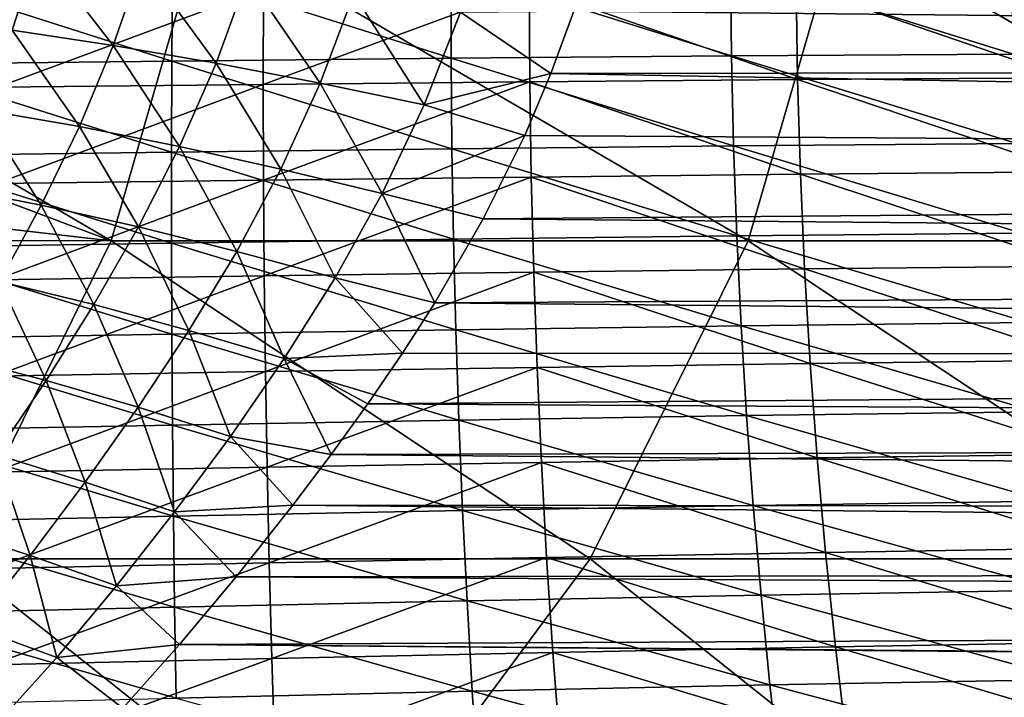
# Model space of a CAD drawing. Header units: metres. Extents: x -31 to 127, y -24 to 31.
# Tile 104 of 150: x 30.42 to 41.66, y -12.47 to -4.73. Entities that reach past the tile are written whole.
import ezdxf

# ---------------------------------------------------------------- set-up
doc = ezdxf.new("R2010")
doc.units = ezdxf.units.M
doc.layers.add('solid_12_381_041_XXX', color=7, linetype='CONTINUOUS')

msp = doc.modelspace()

# ---------------------------------------------------------------- linework, layer by layer
at = {"layer": 'solid_12_381_041_XXX'}
for points in [[(31.465363, -7.255668, 116.312904), (25.258652, -3.618094, 116.375839), (24.996611, -4.8187, 116.341408)], [(31.465363, -7.255668, 116.312904), (32.509605, -3.619741, 116.445168), (25.258652, -3.618094, 116.375839)], [(31.465363, -7.255668, 116.312904), (38.738235, -7.25578, 116.367676), (32.509605, -3.619741, 116.445168)], [(38.738235, -7.25578, 116.367676), (39.792404, -3.619796, 116.498161), (32.509605, -3.619741, 116.445168)], [(38.738235, -7.25578, 116.367676), (46.021446, -7.255847, 116.415268), (39.792404, -3.619796, 116.498161)], [(46.021446, -7.255847, 116.415268), (47.087894, -3.619829, 116.534729), (39.792404, -3.619796, 116.498161)], [(30.636314, -3.922862, 95.943436), (30.333605, -4.851752, 96.127647), (29.489532, -3.805878, 95.468925)], [(31.488115, -5.024461, 96.495811), (30.333605, -4.851752, 96.127647), (30.636314, -3.922862, 95.943436)], [(31.816576, -4.068958, 96.306755), (31.488115, -5.024461, 96.495811), (30.636314, -3.922862, 95.943436)], [(98.070137, -3.994108, 96.712074), (98.54203, -5.263302, 96.955902), (36.745968, -4.63534, 96.82563)], [(32.663185, -5.22804, 96.763123), (31.488115, -5.024461, 96.495811), (31.816576, -4.068958, 96.306755)], [(33.018879, -4.240933, 96.564163), (32.663185, -5.22804, 96.763123), (31.816576, -4.068958, 96.306755)], [(32.164288, -4.16325, 146.34523), (35.345619, -5.171936, 146.302979), (35.344711, -4.138005, 146.3302)], [(35.344711, -4.138005, 146.3302), (38.545902, -5.145077, 146.278992), (38.535797, -4.116874, 146.305496)], [(35.344711, -4.138005, 146.3302), (35.345619, -5.171936, 146.302979), (38.545902, -5.145077, 146.278992)], [(38.535797, -4.116874, 146.305496), (41.765156, -5.124235, 146.245361), (41.743023, -4.100863, 146.270935)], [(38.535797, -4.116874, 146.305496), (38.545902, -5.145077, 146.278992), (41.765156, -5.124235, 146.245361)], [(28.989033, -4.191015, 146.350754), (28.976158, -5.238237, 146.322891), (32.157856, -5.203629, 146.317551)], [(28.989033, -4.191015, 146.350754), (32.157856, -5.203629, 146.317551), (32.164288, -4.16325, 146.34523)], [(32.164288, -4.16325, 146.34523), (32.157856, -5.203629, 146.317551), (35.345619, -5.171936, 146.302979)], [(33.849182, -5.457168, 96.941452), (32.663185, -5.22804, 96.763123), (33.018879, -4.240933, 96.564163)], [(34.233128, -4.434372, 96.727943), (33.849182, -5.457168, 96.941452), (33.018879, -4.240933, 96.564163)], [(33.203926, -4.376595, 140.836334), (30.165775, -5.50298, 140.858795), (30.176844, -4.402802, 140.827942)], [(33.203926, -4.376595, 140.836334), (33.200787, -5.470244, 140.866913), (30.165775, -5.50298, 140.858795)], [(36.237598, -4.353616, 140.853363), (33.200787, -5.470244, 140.866913), (33.203926, -4.376595, 140.836334)], [(36.237598, -4.353616, 140.853363), (36.243519, -5.441286, 140.883408), (33.200787, -5.470244, 140.866913)], [(39.282791, -4.332979, 140.879135), (39.299702, -5.414923, 140.908371), (36.237598, -4.353616, 140.853363)], [(39.299702, -5.414923, 140.908371), (36.243519, -5.441286, 140.883408), (36.237598, -4.353616, 140.853363)], [(42.34441, -4.317077, 140.913818), (42.375092, -5.394075, 140.942032), (39.282791, -4.332979, 140.879135)], [(42.375092, -5.394075, 140.942032), (39.299702, -5.414923, 140.908371), (39.282791, -4.332979, 140.879135)], [(35.039219, -5.704911, 97.051414), (33.849182, -5.457168, 96.941452), (34.233128, -4.434372, 96.727943)], [(35.452038, -4.643517, 96.819473), (35.039219, -5.704911, 97.051414), (34.233128, -4.434372, 96.727943)], [(36.485542, -5.347444, 96.97506), (35.039219, -5.704911, 97.051414), (35.452038, -4.643517, 96.819473)], [(36.745968, -4.63534, 96.82563), (36.485542, -5.347444, 96.97506), (35.452038, -4.643517, 96.819473)], [(98.54203, -5.263302, 96.955902), (36.485542, -5.347444, 96.97506), (36.745968, -4.63534, 96.82563)], [(24.514593, -6.458357, 116.280334), (31.465363, -7.255668, 116.312904), (24.996611, -4.8187, 116.341408)], [(31.101665, -5.950257, 96.721764), (29.976192, -5.756101, 96.348763), (30.333605, -4.851752, 96.127647)], [(31.488115, -5.024461, 96.495811), (31.101665, -5.950257, 96.721764), (30.333605, -4.851752, 96.127647)], [(32.246117, -6.179338, 96.99958), (31.101665, -5.950257, 96.721764), (31.488115, -5.024461, 96.495811)], [(32.663185, -5.22804, 96.763123), (32.246117, -6.179338, 96.99958), (31.488115, -5.024461, 96.495811)], [(35.345619, -5.171936, 146.302979), (38.56918, -6.172874, 146.246475), (38.545902, -5.145077, 146.278992)], [(38.545902, -5.145077, 146.278992), (41.804752, -6.146869, 146.213943), (41.765156, -5.124235, 146.245361)], [(38.545902, -5.145077, 146.278992), (38.56918, -6.172874, 146.246475), (41.804752, -6.146869, 146.213943)], [(28.976158, -5.238237, 146.322891), (28.961277, -6.285246, 146.288849), (32.154694, -6.243834, 146.283707)], [(28.976158, -5.238237, 146.322891), (32.154694, -6.243834, 146.283707), (32.157856, -5.203629, 146.317551)], [(32.157856, -5.203629, 146.317551), (32.154694, -6.243834, 146.283707), (35.354912, -6.205639, 146.269669)], [(32.157856, -5.203629, 146.317551), (35.354912, -6.205639, 146.269669), (35.345619, -5.171936, 146.302979)], [(33.400414, -6.437257, 97.193596), (32.246117, -6.179338, 96.99958), (32.663185, -5.22804, 96.763123)], [(33.849182, -5.457168, 96.941452), (33.400414, -6.437257, 97.193596), (32.663185, -5.22804, 96.763123)], [(35.345619, -5.171936, 146.302979), (35.354912, -6.205639, 146.269669), (38.56918, -6.172874, 146.246475)], [(98.54203, -5.263302, 96.955902), (99.145149, -6.474632, 97.264847), (36.485542, -5.347444, 96.97506)], [(36.485542, -5.347444, 96.97506), (36.185432, -6.052797, 97.147064), (35.039219, -5.704911, 97.051414)], [(99.145149, -6.474632, 97.264847), (36.185432, -6.052797, 97.147064), (36.485542, -5.347444, 96.97506)], [(42.375092, -5.394075, 140.942032), (42.425964, -6.470166, 140.976685), (39.299702, -5.414923, 140.908371)], [(33.200787, -5.470244, 140.866913), (30.154688, -6.602949, 140.89653), (30.165775, -5.50298, 140.858795)], [(33.200787, -5.470244, 140.866913), (33.203171, -6.563694, 140.904327), (30.154688, -6.602949, 140.89653)], [(36.243519, -5.441286, 140.883408), (33.203171, -6.563694, 140.904327), (33.200787, -5.470244, 140.866913)], [(36.243519, -5.441286, 140.883408), (36.260284, -6.528662, 140.920197), (33.203171, -6.563694, 140.904327)], [(34.558117, -6.716085, 97.323524), (33.400414, -6.437257, 97.193596), (33.849182, -5.457168, 96.941452)], [(35.039219, -5.704911, 97.051414), (34.558117, -6.716085, 97.323524), (33.849182, -5.457168, 96.941452)], [(39.299702, -5.414923, 140.908371), (39.332405, -6.496347, 140.944229), (36.243519, -5.441286, 140.883408)], [(39.332405, -6.496347, 140.944229), (36.260284, -6.528662, 140.920197), (36.243519, -5.441286, 140.883408)], [(42.425964, -6.470166, 140.976685), (39.332405, -6.496347, 140.944229), (39.299702, -5.414923, 140.908371)], [(36.185432, -6.052797, 97.147064), (34.558117, -6.716085, 97.323524), (35.039219, -5.704911, 97.051414)], [(30.665627, -6.848676, 96.983032), (29.571215, -6.637941, 96.605545), (29.976192, -5.756101, 96.348763)], [(31.101665, -5.950257, 96.721764), (30.665627, -6.848676, 96.983032), (29.976192, -5.756101, 96.348763)], [(31.777428, -7.097407, 97.271324), (30.665627, -6.848676, 96.983032), (31.101665, -5.950257, 96.721764)], [(32.246117, -6.179338, 96.99958), (31.777428, -7.097407, 97.271324), (31.101665, -5.950257, 96.721764)], [(36.185432, -6.052797, 97.147064), (35.712448, -7.005759, 97.420639), (34.558117, -6.716085, 97.323524)], [(99.145149, -6.474632, 97.264847), (35.712448, -7.005759, 97.420639), (36.185432, -6.052797, 97.147064)], [(32.898026, -7.37743, 97.481262), (31.777428, -7.097407, 97.271324), (32.246117, -6.179338, 96.99958)], [(33.400414, -6.437257, 97.193596), (32.898026, -7.37743, 97.481262), (32.246117, -6.179338, 96.99958)], [(35.354912, -6.205639, 146.269669), (38.605633, -7.200265, 146.207977), (38.56918, -6.172874, 146.246475)], [(38.56918, -6.172874, 146.246475), (41.861816, -7.168766, 146.176682), (41.804752, -6.146869, 146.213943)], [(38.56918, -6.172874, 146.246475), (38.605633, -7.200265, 146.207977), (41.861816, -7.168766, 146.176682)], [(28.961277, -6.285246, 146.288849), (28.944391, -7.332043, 146.248627), (32.154804, -7.283866, 146.243698)], [(28.961277, -6.285246, 146.288849), (32.154804, -7.283866, 146.243698), (32.154694, -6.243834, 146.283707)], [(32.154694, -6.243834, 146.283707), (35.372589, -7.239113, 146.23024), (35.354912, -6.205639, 146.269669)], [(32.154694, -6.243834, 146.283707), (32.154804, -7.283866, 146.243698), (35.372589, -7.239113, 146.23024)], [(35.354912, -6.205639, 146.269669), (35.372589, -7.239113, 146.23024), (38.605633, -7.200265, 146.207977)], [(24.514593, -6.458357, 116.280334), (24.227772, -7.254104, 116.245346), (31.465363, -7.255668, 116.312904)], [(34.021427, -7.680029, 97.631531), (32.898026, -7.37743, 97.481262), (33.400414, -6.437257, 97.193596)], [(34.558117, -6.716085, 97.323524), (34.021427, -7.680029, 97.631531), (33.400414, -6.437257, 97.193596)], [(99.145149, -6.474632, 97.264847), (99.860962, -7.585667, 97.608543), (35.712448, -7.005759, 97.420639)], [(39.332405, -6.496347, 140.944229), (39.380898, -7.57725, 140.98671), (36.260284, -6.528662, 140.920197)], [(42.425964, -6.470166, 140.976685), (42.497028, -7.545348, 141.017792), (39.332405, -6.496347, 140.944229)], [(42.497028, -7.545348, 141.017792), (39.380898, -7.57725, 140.98671), (39.332405, -6.496347, 140.944229)], [(33.203171, -6.563694, 140.904327), (30.143578, -7.702708, 140.941116), (30.154688, -6.602949, 140.89653)], [(33.203171, -6.563694, 140.904327), (33.211071, -7.656946, 140.948578), (30.143578, -7.702708, 140.941116)], [(36.260284, -6.528662, 140.920197), (33.211071, -7.656946, 140.948578), (33.203171, -6.563694, 140.904327)], [(36.260284, -6.528662, 140.920197), (36.287899, -7.615745, 140.963745), (33.211071, -7.656946, 140.948578)], [(39.380898, -7.57725, 140.98671), (36.287899, -7.615745, 140.963745), (36.260284, -6.528662, 140.920197)], [(30.665627, -6.848676, 96.983032), (30.187927, -7.723008, 97.278465), (29.571215, -6.637941, 96.605545)], [(35.159813, -7.964255, 97.739021), (34.021427, -7.680029, 97.631531), (34.558117, -6.716085, 97.323524)], [(35.712448, -7.005759, 97.420639), (35.159813, -7.964255, 97.739021), (34.558117, -6.716085, 97.323524)], [(31.266191, -7.986288, 97.576691), (30.187927, -7.723008, 97.278465), (30.665627, -6.848676, 96.983032)], [(31.777428, -7.097407, 97.271324), (31.266191, -7.986288, 97.576691), (30.665627, -6.848676, 96.983032)], [(99.860962, -7.585667, 97.608543), (35.159813, -7.964255, 97.739021), (35.712448, -7.005759, 97.420639)], [(32.352276, -8.282531, 97.802017), (31.266191, -7.986288, 97.576691), (31.777428, -7.097407, 97.271324)], [(32.898026, -7.37743, 97.481262), (32.352276, -8.282531, 97.802017), (31.777428, -7.097407, 97.271324)], [(38.605633, -7.200265, 146.207977), (41.936344, -8.189924, 146.13356), (41.861816, -7.168766, 146.176682)], [(29.675499, -10.888437, 116.108284), (31.465363, -7.255668, 116.312904), (24.227772, -7.254104, 116.245346)], [(28.944391, -7.332043, 146.248627), (32.158188, -8.323724, 146.19751), (32.154804, -7.283866, 146.243698)], [(29.675499, -10.888437, 116.108284), (36.934559, -10.888619, 116.159378), (31.465363, -7.255668, 116.312904)], [(36.934559, -10.888619, 116.159378), (38.738235, -7.25578, 116.367676), (31.465363, -7.255668, 116.312904)], [(32.154804, -7.283866, 146.243698), (35.398655, -8.272359, 146.184708), (35.372589, -7.239113, 146.23024)], [(32.154804, -7.283866, 146.243698), (32.158188, -8.323724, 146.19751), (35.398655, -8.272359, 146.184708)], [(35.372589, -7.239113, 146.23024), (38.655258, -8.227249, 146.163467), (38.605633, -7.200265, 146.207977)], [(35.372589, -7.239113, 146.23024), (35.398655, -8.272359, 146.184708), (38.655258, -8.227249, 146.163467)], [(36.934559, -10.888619, 116.159378), (44.199936, -10.888734, 116.207657), (38.738235, -7.25578, 116.367676)], [(38.605633, -7.200265, 146.207977), (38.655258, -8.227249, 146.163467), (41.936344, -8.189924, 146.13356)], [(44.199936, -10.888734, 116.207657), (46.021446, -7.255847, 116.415268), (38.738235, -7.25578, 116.367676)], [(28.944391, -7.332043, 146.248627), (28.925501, -8.378626, 146.202209), (32.158188, -8.323724, 146.19751)], [(33.440624, -8.602446, 97.972038), (32.352276, -8.282531, 97.802017), (32.898026, -7.37743, 97.481262)], [(34.021427, -7.680029, 97.631531), (33.440624, -8.602446, 97.972038), (32.898026, -7.37743, 97.481262)], [(36.287899, -7.615745, 140.963745), (33.224487, -8.749997, 140.999634), (33.211071, -7.656946, 140.948578)], [(36.287899, -7.615745, 140.963745), (36.326359, -8.702534, 141.014038), (33.224487, -8.749997, 140.999634)], [(99.860962, -7.585667, 97.608543), (100.676331, -8.588419, 97.979767), (35.159813, -7.964255, 97.739021)], [(39.380898, -7.57725, 140.98671), (39.445175, -8.657634, 141.035828), (36.287899, -7.615745, 140.963745)], [(39.445175, -8.657634, 141.035828), (36.326359, -8.702534, 141.014038), (36.287899, -7.615745, 140.963745)], [(42.497028, -7.545348, 141.017792), (42.58828, -8.619621, 141.065353), (39.380898, -7.57725, 140.98671)], [(42.58828, -8.619621, 141.065353), (39.445175, -8.657634, 141.035828), (39.380898, -7.57725, 140.98671)], [(30.720667, -8.85119, 97.914543), (29.675852, -8.577438, 97.607201), (30.187927, -7.723008, 97.278465)], [(33.211071, -7.656946, 140.948578), (30.132444, -8.802258, 140.992554), (30.143578, -7.702708, 140.941116)], [(33.211071, -7.656946, 140.948578), (33.224487, -8.749997, 140.999634), (30.132444, -8.802258, 140.992554)], [(31.266191, -7.986288, 97.576691), (30.720667, -8.85119, 97.914543), (30.187927, -7.723008, 97.278465)], [(34.789433, -8.542253, 97.959473), (33.440624, -8.602446, 97.972038), (34.021427, -7.680029, 97.631531)], [(35.159813, -7.964255, 97.739021), (34.789433, -8.542253, 97.959473), (34.021427, -7.680029, 97.631531)], [(100.676331, -8.588419, 97.979767), (34.789433, -8.542253, 97.959473), (35.159813, -7.964255, 97.739021)], [(31.772425, -9.158882, 98.154236), (30.720667, -8.85119, 97.914543), (31.266191, -7.986288, 97.576691)], [(32.352276, -8.282531, 97.802017), (31.772425, -9.158882, 98.154236), (31.266191, -7.986288, 97.576691)], [(38.655258, -8.227249, 146.163467), (42.028339, -9.210346, 146.084595), (41.936344, -8.189924, 146.13356)], [(32.826, -9.490861, 98.342735), (31.772425, -9.158882, 98.154236), (32.352276, -8.282531, 97.802017)], [(32.158188, -8.323724, 146.19751), (35.433105, -9.305377, 146.133072), (35.398655, -8.272359, 146.184708)], [(33.440624, -8.602446, 97.972038), (32.826, -9.490861, 98.342735), (32.352276, -8.282531, 97.802017)], [(35.398655, -8.272359, 146.184708), (38.718056, -9.253827, 146.112976), (38.655258, -8.227249, 146.163467)], [(35.398655, -8.272359, 146.184708), (35.433105, -9.305377, 146.133072), (38.718056, -9.253827, 146.112976)], [(38.655258, -8.227249, 146.163467), (38.718056, -9.253827, 146.112976), (42.028339, -9.210346, 146.084595)], [(28.925501, -8.378626, 146.202209), (28.904604, -9.424997, 146.149597), (32.164841, -9.363409, 146.145172)], [(28.925501, -8.378626, 146.202209), (32.164841, -9.363409, 146.145172), (32.158188, -8.323724, 146.19751)], [(32.158188, -8.323724, 146.19751), (32.164841, -9.363409, 146.145172), (35.433105, -9.305377, 146.133072)], [(34.789433, -8.542253, 97.959473), (34.394779, -9.119785, 98.193481), (33.440624, -8.602446, 97.972038)], [(100.676331, -8.588419, 97.979767), (34.394779, -9.119785, 98.193481), (34.789433, -8.542253, 97.959473)], [(30.720667, -8.85119, 97.914543), (30.148046, -9.698284, 98.284248), (29.675852, -8.577438, 97.607201)], [(33.97752, -9.69738, 98.444489), (32.826, -9.490861, 98.342735), (33.440624, -8.602446, 97.972038)], [(34.394779, -9.119785, 98.193481), (33.97752, -9.69738, 98.444489), (33.440624, -8.602446, 97.972038)], [(100.676331, -8.588419, 97.979767), (101.637825, -9.521752, 98.363396), (34.394779, -9.119785, 98.193481)], [(42.58828, -8.619621, 141.065353), (42.699722, -9.692987, 141.11937), (39.445175, -8.657634, 141.035828)], [(33.224487, -8.749997, 140.999634), (30.12129, -9.901601, 141.050873), (30.132444, -8.802258, 140.992554)], [(33.224487, -8.749997, 140.999634), (33.243427, -9.842849, 141.057526), (30.12129, -9.901601, 141.050873)], [(36.326359, -8.702534, 141.014038), (33.243427, -9.842849, 141.057526), (33.224487, -8.749997, 140.999634)], [(36.326359, -8.702534, 141.014038), (36.375668, -9.789029, 141.071091), (33.243427, -9.842849, 141.057526)], [(39.445175, -8.657634, 141.035828), (39.525246, -9.737496, 141.091553), (36.326359, -8.702534, 141.014038)], [(39.525246, -9.737496, 141.091553), (36.375668, -9.789029, 141.071091), (36.326359, -8.702534, 141.014038)], [(42.699722, -9.692987, 141.11937), (39.525246, -9.737496, 141.091553), (39.445175, -8.657634, 141.035828)], [(31.166477, -10.014017, 98.537056), (30.148046, -9.698284, 98.284248), (30.720667, -8.85119, 97.914543)], [(31.772425, -9.158882, 98.154236), (31.166477, -10.014017, 98.537056), (30.720667, -8.85119, 97.914543)], [(32.186371, -10.354274, 98.742424), (31.166477, -10.014017, 98.537056), (31.772425, -9.158882, 98.154236)], [(32.826, -9.490861, 98.342735), (32.186371, -10.354274, 98.742424), (31.772425, -9.158882, 98.154236)], [(101.637825, -9.521752, 98.363396), (33.97752, -9.69738, 98.444489), (34.394779, -9.119785, 98.193481)], [(38.718056, -9.253827, 146.112976), (42.137798, -10.230029, 146.029785), (42.028339, -9.210346, 146.084595)], [(32.164841, -9.363409, 146.145172), (35.475945, -10.338167, 146.075333), (35.433105, -9.305377, 146.133072)], [(35.433105, -9.305377, 146.133072), (38.794025, -10.279999, 146.056473), (38.718056, -9.253827, 146.112976)], [(35.433105, -9.305377, 146.133072), (35.475945, -10.338167, 146.075333), (38.794025, -10.279999, 146.056473)], [(38.718056, -9.253827, 146.112976), (38.794025, -10.279999, 146.056473), (42.137798, -10.230029, 146.029785)], [(28.904604, -9.424997, 146.149597), (28.881701, -10.471155, 146.09079), (32.174763, -10.402921, 146.086655)], [(28.904604, -9.424997, 146.149597), (32.174763, -10.402921, 146.086655), (32.164841, -9.363409, 146.145172)], [(32.164841, -9.363409, 146.145172), (32.174763, -10.402921, 146.086655), (35.475945, -10.338167, 146.075333)], [(33.539074, -10.277116, 98.711868), (32.186371, -10.354274, 98.742424), (32.826, -9.490861, 98.342735)], [(33.97752, -9.69738, 98.444489), (33.539074, -10.277116, 98.711868), (32.826, -9.490861, 98.342735)], [(101.637825, -9.521752, 98.363396), (102.721344, -10.344512, 98.745651), (33.97752, -9.69738, 98.444489)], [(30.539059, -10.852201, 98.948494), (29.552666, -10.530491, 98.684227), (30.148046, -9.698284, 98.284248)], [(31.166477, -10.014017, 98.537056), (30.539059, -10.852201, 98.948494), (30.148046, -9.698284, 98.284248)], [(102.721344, -10.344512, 98.745651), (33.539074, -10.277116, 98.711868), (33.97752, -9.69738, 98.444489)], [(39.525246, -9.737496, 141.091553), (39.621105, -10.816839, 141.153915), (36.375668, -9.789029, 141.071091)], [(42.699722, -9.692987, 141.11937), (42.831356, -10.765445, 141.179825), (39.525246, -9.737496, 141.091553)], [(42.831356, -10.765445, 141.179825), (39.621105, -10.816839, 141.153915), (39.525246, -9.737496, 141.091553)], [(33.243427, -9.842849, 141.057526), (30.110115, -11.000732, 141.116043), (30.12129, -9.901601, 141.050873)], [(33.243427, -9.842849, 141.057526), (33.267883, -10.935502, 141.122238), (30.110115, -11.000732, 141.116043)], [(36.375668, -9.789029, 141.071091), (33.267883, -10.935502, 141.122238), (33.243427, -9.842849, 141.057526)], [(36.375668, -9.789029, 141.071091), (36.435818, -10.875232, 141.134888), (33.267883, -10.935502, 141.122238)], [(39.621105, -10.816839, 141.153915), (36.435818, -10.875232, 141.134888), (36.375668, -9.789029, 141.071091)], [(31.526646, -11.198356, 99.168732), (30.539059, -10.852201, 98.948494), (31.166477, -10.014017, 98.537056)], [(32.186371, -10.354274, 98.742424), (31.526646, -11.198356, 99.168732), (31.166477, -10.014017, 98.537056)], [(32.174763, -10.402921, 146.086655), (35.527168, -11.370728, 146.01149), (35.475945, -10.338167, 146.075333)], [(33.539074, -10.277116, 98.711868), (32.891891, -11.095713, 99.120598), (32.186371, -10.354274, 98.742424)], [(103.846588, -11, 99.068878), (32.891891, -11.095713, 99.120598), (33.539074, -10.277116, 98.711868)], [(102.721344, -10.344512, 98.745651), (103.846588, -11, 99.068878), (33.539074, -10.277116, 98.711868)], [(35.475945, -10.338167, 146.075333), (38.883167, -11.305765, 145.993973), (38.794025, -10.279999, 146.056473)], [(35.475945, -10.338167, 146.075333), (35.527168, -11.370728, 146.01149), (38.883167, -11.305765, 145.993973)], [(38.794025, -10.279999, 146.056473), (42.264721, -11.248976, 145.969131), (42.137798, -10.230029, 146.029785)], [(38.794025, -10.279999, 146.056473), (38.883167, -11.305765, 145.993973), (42.264721, -11.248976, 145.969131)], [(28.881701, -10.471155, 146.09079), (32.187958, -11.442258, 146.021988), (32.174763, -10.402921, 146.086655)], [(32.891891, -11.095713, 99.120598), (31.526646, -11.198356, 99.168732), (32.186371, -10.354274, 98.742424)], [(32.174763, -10.402921, 146.086655), (32.187958, -11.442258, 146.021988), (35.527168, -11.370728, 146.01149)], [(28.881701, -10.471155, 146.09079), (28.856792, -11.5171, 146.025803), (32.187958, -11.442258, 146.021988)], [(30.539059, -10.852201, 98.948494), (29.88756, -11.66717, 99.380142), (29.552666, -10.530491, 98.684227)], [(42.831356, -10.765445, 141.179825), (42.983181, -11.836993, 141.246735), (39.621105, -10.816839, 141.153915)], [(27.003187, -14.518038, 115.854324), (34.243126, -14.518312, 115.894974), (29.675499, -10.888437, 116.108284)], [(34.243126, -14.518312, 115.894974), (36.934559, -10.888619, 116.159378), (29.675499, -10.888437, 116.108284)], [(30.843615, -12.017138, 99.613441), (29.88756, -11.66717, 99.380142), (30.539059, -10.852201, 98.948494)], [(31.526646, -11.198356, 99.168732), (30.843615, -12.017138, 99.613441), (30.539059, -10.852201, 98.948494)], [(36.435818, -10.875232, 141.134888), (33.297855, -12.027955, 141.193787), (33.267883, -10.935502, 141.122238)], [(36.435818, -10.875232, 141.134888), (36.506817, -11.96114, 141.205429), (33.297855, -12.027955, 141.193787)], [(34.243126, -14.518312, 115.894974), (41.482582, -14.518497, 115.933472), (36.934559, -10.888619, 116.159378)], [(39.621105, -10.816839, 141.153915), (39.732754, -11.895662, 141.222916), (36.435818, -10.875232, 141.134888)], [(39.732754, -11.895662, 141.222916), (36.506817, -11.96114, 141.205429), (36.435818, -10.875232, 141.134888)], [(41.482582, -14.518497, 115.933472), (44.199936, -10.888734, 116.207657), (36.934559, -10.888619, 116.159378)], [(42.983181, -11.836993, 141.246735), (39.732754, -11.895662, 141.222916), (39.621105, -10.816839, 141.153915)], [(41.482582, -14.518497, 115.933472), (48.722172, -14.518592, 115.965446), (44.199936, -10.888734, 116.207657)], [(33.267883, -10.935502, 141.122238), (30.098919, -12.099656, 141.18808), (30.110115, -11.000732, 141.116043)], [(33.267883, -10.935502, 141.122238), (33.297855, -12.027955, 141.193787), (30.098919, -12.099656, 141.18808)], [(103.846588, -11, 99.068878), (105.003242, -11.505983, 99.337685), (32.891891, -11.095713, 99.120598)], [(32.891891, -11.095713, 99.120598), (32.245533, -11.86886, 99.534988), (31.526646, -11.198356, 99.168732)], [(105.003242, -11.505983, 99.337685), (32.245533, -11.86886, 99.534988), (32.891891, -11.095713, 99.120598)], [(32.245533, -11.86886, 99.534988), (30.843615, -12.017138, 99.613441), (31.526646, -11.198356, 99.168732)], [(35.527168, -11.370728, 146.01149), (38.985481, -12.331124, 145.925461), (38.883167, -11.305765, 145.993973)], [(38.883167, -11.305765, 145.993973), (42.409111, -12.267184, 145.902634), (42.264721, -11.248976, 145.969131)], [(38.883167, -11.305765, 145.993973), (38.985481, -12.331124, 145.925461), (42.409111, -12.267184, 145.902634)], [(28.856792, -11.5171, 146.025803), (32.204426, -12.481422, 145.951141), (32.187958, -11.442258, 146.021988)], [(32.187958, -11.442258, 146.021988), (35.586781, -12.403062, 145.941544), (35.527168, -11.370728, 146.01149)], [(32.187958, -11.442258, 146.021988), (32.204426, -12.481422, 145.951141), (35.586781, -12.403062, 145.941544)], [(35.527168, -11.370728, 146.01149), (35.586781, -12.403062, 145.941544), (38.985481, -12.331124, 145.925461)], [(28.856792, -11.5171, 146.025803), (28.82988, -12.562834, 145.95462), (32.204426, -12.481422, 145.951141)], [(105.003242, -11.505983, 99.337685), (105.002266, -12.462831, 99.874176), (32.245533, -11.86886, 99.534988)], [(30.843615, -12.017138, 99.613441), (30.133848, -12.803268, 100.068939), (29.88756, -11.66717, 99.380142)], [(32.245533, -11.86886, 99.534988), (31.599062, -12.594834, 99.950264), (30.843615, -12.017138, 99.613441)], [(105.00222, -12.507979, 99.900467), (31.599062, -12.594834, 99.950264), (32.245533, -11.86886, 99.534988)], [(105.002266, -12.462831, 99.874176), (105.00222, -12.507979, 99.900467), (32.245533, -11.86886, 99.534988)], [(39.732754, -11.895662, 141.222916), (39.860191, -12.973965, 141.298523), (36.506817, -11.96114, 141.205429)], [(42.983181, -11.836993, 141.246735), (43.155193, -12.907635, 141.320099), (39.732754, -11.895662, 141.222916)], [(43.155193, -12.907635, 141.320099), (39.860191, -12.973965, 141.298523), (39.732754, -11.895662, 141.222916)], [(33.297855, -12.027955, 141.193787), (30.0877, -13.198371, 141.266968), (30.098919, -12.099656, 141.18808)], [(33.297855, -12.027955, 141.193787), (33.333351, -13.120209, 141.272156), (30.0877, -13.198371, 141.266968)], [(31.599062, -12.594834, 99.950264), (30.133848, -12.803268, 100.068939), (30.843615, -12.017138, 99.613441)], [(36.506817, -11.96114, 141.205429), (33.333351, -13.120209, 141.272156), (33.297855, -12.027955, 141.193787)], [(36.506817, -11.96114, 141.205429), (36.588665, -13.046755, 141.28273), (33.333351, -13.120209, 141.272156)], [(39.860191, -12.973965, 141.298523), (36.588665, -13.046755, 141.28273), (36.506817, -11.96114, 141.205429)], [(35.586781, -12.403062, 145.941544), (39.100971, -13.356077, 145.850967), (38.985481, -12.331124, 145.925461)], [(38.985481, -12.331124, 145.925461), (42.570969, -13.284655, 145.830276), (42.409111, -12.267184, 145.902634)], [(38.985481, -12.331124, 145.925461), (39.100971, -13.356077, 145.850967), (42.570969, -13.284655, 145.830276)], [(32.204426, -12.481422, 145.951141), (35.654778, -13.435166, 145.865494), (35.586781, -12.403062, 145.941544)], [(35.586781, -12.403062, 145.941544), (35.654778, -13.435166, 145.865494), (39.100971, -13.356077, 145.850967)]]:
    msp.add_3dface(points, dxfattribs=at)

doc.saveas('drawing.dxf')
